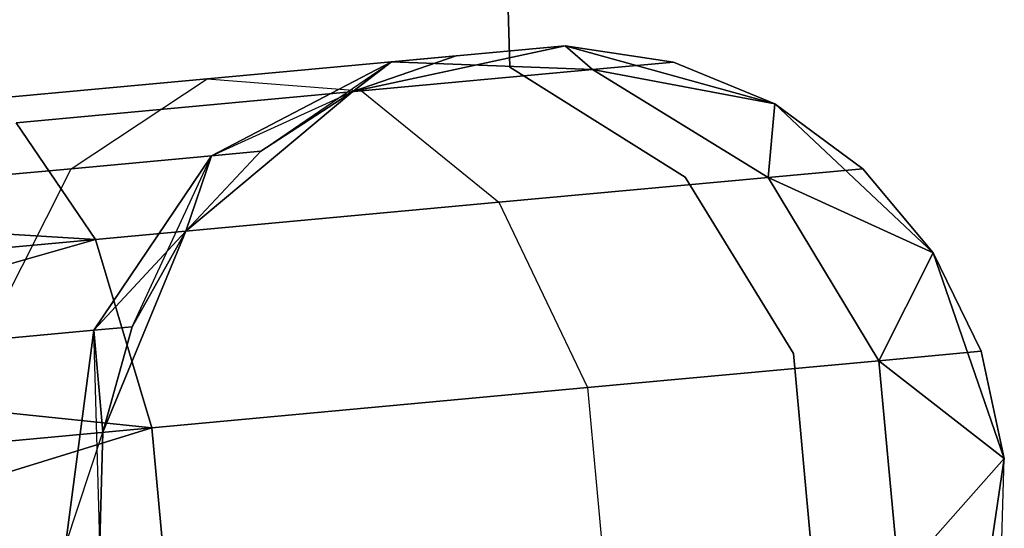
# Model space of a CAD drawing. Extents: x -91 to 91, y -91 to 262.
# Tile 69 of 256: x -61.37 to -59.2, y -5.62 to -4.5. Entities that reach past the tile are written whole.
import ezdxf

# ---------------------------------------------------------------- set-up
doc = ezdxf.new("R2010")
doc.units = 0
doc.header["$LTSCALE"] = 25.4
doc.layers.get('0').update_dxf_attribs({"linetype": 'CONTINUOUS'})

# ---------------------------------------------------------------- blocks, each defined once
blk = doc.blocks.new('ETE0_STL_1')
at = {"color": 0}
for p, q in [((-60.2904, -4.6083, 164.5076), (-60.4578, 1.0115, 164.5076)), ((-60.4578, 1.0115, 162.5076), (-60.2904, -4.6083, 162.5076)), ((-60.4578, 1.0115, 162.5076), (-60.2904, -4.6083, 162.5076)), ((-60.2904, -4.6083, 164.5076), (-60.4578, 1.0115, 164.5076)), ((-60.1688, -4.5614, 327.5076), (-60.6366, -4.6624, 327.5076)), ((-60.6366, -4.6624, 163.5076), (-60.1688, -4.5614, 163.5076)), ((-60.1688, -4.5614, 327.5076), (-60.6366, -4.6624, 327.5076)), ((-60.6366, -4.6624, 163.5076), (-60.1688, -4.5614, 163.5076)), ((-60.1688, -4.5614, 322.0076), (-60.5513, -4.5966, 321.2884)), ((-60.1688, -4.5614, 322.0076), (-60.5513, -4.5966, 321.2884)), ((-60.5513, -4.5966, 168.7269), (-60.1688, -4.5614, 168.0076)), ((-60.5513, -4.5966, 168.7269), (-60.1688, -4.5614, 168.0076)), ((-60.4088, -4.5835, 322.0076), (-60.1688, -4.5614, 327.5076)), ((-60.4088, -4.5835, 322.0076), (-60.1688, -4.5614, 327.5076)), ((-60.4088, -4.5835, 168.0076), (-60.1688, -4.5614, 163.5076)), ((-60.4088, -4.5835, 168.0076), (-60.1688, -4.5614, 163.5076)), ((-59.7075, -4.6894, 327.5076), (-60.1688, -4.5614, 327.5076)), ((-60.1688, -4.5614, 163.5076), (-59.7075, -4.6894, 163.5076)), ((-59.9304, -4.5974, 322.0076), (-60.1688, -4.5614, 327.5076)), ((-59.7075, -4.6894, 327.5076), (-60.1688, -4.5614, 327.5076)), ((-59.9304, -4.5974, 322.0076), (-60.1688, -4.5614, 322.0076)), ((-60.1688, -4.5614, 322.0076), (-60.1688, -4.5614, 327.5076)), ((-59.9304, -4.5974, 322.0076), (-60.1688, -4.5614, 327.5076)), ((-60.1688, -4.5614, 322.0076), (-60.1688, -4.5614, 327.5076)), ((-60.1688, -4.5614, 322.0076), (-60.1089, -4.6138, 321.1065)), ((-59.9304, -4.5974, 322.0076), (-60.1688, -4.5614, 322.0076)), ((-60.1688, -4.5614, 322.0076), (-60.1089, -4.6138, 321.1065)), ((-60.1688, -4.5614, 168.0076), (-60.1688, -4.5614, 163.5076)), ((-60.1089, -4.6138, 168.9087), (-60.1688, -4.5614, 168.0076)), ((-60.1089, -4.6138, 168.9087), (-60.1688, -4.5614, 168.0076)), ((-59.9304, -4.5974, 168.0076), (-60.1688, -4.5614, 168.0076)), ((-60.1688, -4.5614, 163.5076), (-59.9304, -4.5974, 168.0076)), ((-60.1688, -4.5614, 163.5076), (-59.7075, -4.6894, 163.5076)), ((-60.1688, -4.5614, 168.0076), (-60.1688, -4.5614, 163.5076)), ((-59.9304, -4.5974, 168.0076), (-60.1688, -4.5614, 168.0076)), ((-60.1688, -4.5614, 163.5076), (-59.9304, -4.5974, 168.0076)), ((-60.4088, -4.5835, 322.0076), (-60.6366, -4.6624, 327.5076)), ((-60.4088, -4.5835, 322.0076), (-60.6366, -4.6624, 322.0076)), ((-60.4088, -4.5835, 322.0076), (-60.6366, -4.6624, 327.5076)), ((-60.4088, -4.5835, 322.0076), (-60.6366, -4.6624, 322.0076)), ((-60.4088, -4.5835, 168.0076), (-60.6366, -4.6624, 168.0076)), ((-60.6366, -4.6624, 163.5076), (-60.4088, -4.5835, 168.0076)), ((-60.4088, -4.5835, 168.0076), (-60.6366, -4.6624, 168.0076)), ((-60.6366, -4.6624, 163.5076), (-60.4088, -4.5835, 168.0076)), ((-60.4088, -4.5835, 322.0076), (-60.5513, -4.5966, 321.2884)), ((-60.4088, -4.5835, 322.0076), (-60.5513, -4.5966, 321.2884)), ((-60.5513, -4.5966, 168.7269), (-60.4088, -4.5835, 168.0076)), ((-60.5513, -4.5966, 168.7269), (-60.4088, -4.5835, 168.0076)), ((-60.5513, -4.5966, 321.2884), (-60.957, -4.634, 320.6786)), ((-60.5513, -4.5966, 321.2884), (-60.957, -4.634, 320.6786)), ((-60.957, -4.634, 169.3366), (-60.5513, -4.5966, 168.7269)), ((-60.957, -4.634, 169.3366), (-60.5513, -4.5966, 168.7269)), ((-60.5513, -4.5966, 321.2884), (-60.9474, -4.8036, 321.4596)), ((-60.5513, -4.5966, 321.2884), (-60.9474, -4.8036, 321.4596)), ((-60.9474, -4.8036, 168.5556), (-60.5513, -4.5966, 168.7269)), ((-60.9474, -4.8036, 168.5556), (-60.5513, -4.5966, 168.7269)), ((-60.8389, -4.7936, 322.0076), (-60.5513, -4.5966, 321.2884)), ((-60.8389, -4.7936, 322.0076), (-60.5513, -4.5966, 321.2884)), ((-60.6366, -4.6624, 322.0076), (-60.5513, -4.5966, 321.2884)), ((-60.6366, -4.6624, 322.0076), (-60.5513, -4.5966, 321.2884)), ((-60.5513, -4.5966, 168.7269), (-60.6366, -4.6624, 168.0076)), ((-60.5513, -4.5966, 168.7269), (-60.6366, -4.6624, 168.0076)), ((-60.1089, -4.6138, 321.1065), (-60.6171, -4.6607, 320.3427)), ((-60.1089, -4.6138, 321.1065), (-60.6171, -4.6607, 320.3427)), ((-60.6171, -4.6607, 169.6726), (-60.1089, -4.6138, 168.9087)), ((-60.6171, -4.6607, 169.6726), (-60.1089, -4.6138, 168.9087)), ((-60.1089, -4.6138, 321.1065), (-60.5513, -4.5966, 321.2884)), ((-60.1089, -4.6138, 321.1065), (-60.5513, -4.5966, 321.2884)), ((-60.5513, -4.5966, 168.7269), (-60.1089, -4.6138, 168.9087)), ((-60.5513, -4.5966, 168.7269), (-60.1089, -4.6138, 168.9087)), ((-59.9045, -4.8503, 164.5076), (-60.2904, -4.6083, 164.5076)), ((-60.2904, -4.6083, 164.5076), (-60.2904, -4.6083, 162.5076)), ((-60.2904, -4.6083, 162.5076), (-59.9045, -4.8503, 162.5076)), ((-60.2904, -4.6083, 164.5076), (-60.2904, -4.6083, 162.5076)), ((-60.2904, -4.6083, 162.5076), (-59.9045, -4.8503, 162.5076)), ((-59.9045, -4.8503, 164.5076), (-60.2904, -4.6083, 164.5076)), ((-59.9304, -4.5974, 322.0076), (-60.1089, -4.6138, 321.1065)), ((-59.9304, -4.5974, 322.0076), (-60.1089, -4.6138, 321.1065)), ((-60.1089, -4.6138, 168.9087), (-59.9304, -4.5974, 168.0076)), ((-60.1089, -4.6138, 168.9087), (-59.9304, -4.5974, 168.0076)), ((-59.7075, -4.6894, 322.0076), (-60.1089, -4.6138, 321.1065)), ((-59.7075, -4.6894, 322.0076), (-60.1089, -4.6138, 321.1065)), ((-59.7215, -4.8512, 320.9558), (-60.1089, -4.6138, 321.1065)), ((-59.7215, -4.8512, 320.9558), (-60.1089, -4.6138, 321.1065)), ((-60.1089, -4.6138, 168.9087), (-59.7075, -4.6894, 168.0076)), ((-60.1089, -4.6138, 168.9087), (-59.7075, -4.6894, 168.0076)), ((-60.1089, -4.6138, 168.9087), (-59.7215, -4.8512, 169.0594)), ((-60.1089, -4.6138, 168.9087), (-59.7215, -4.8512, 169.0594)), ((-59.7075, -4.6894, 322.0076), (-59.9304, -4.5974, 322.0076)), ((-59.9304, -4.5974, 322.0076), (-59.7075, -4.6894, 327.5076)), ((-59.9304, -4.5974, 322.0076), (-59.7075, -4.6894, 327.5076)), ((-59.7075, -4.6894, 322.0076), (-59.9304, -4.5974, 322.0076)), ((-59.7075, -4.6894, 168.0076), (-59.9304, -4.5974, 168.0076)), ((-59.9304, -4.5974, 168.0076), (-59.7075, -4.6894, 163.5076)), ((-59.9304, -4.5974, 168.0076), (-59.7075, -4.6894, 163.5076)), ((-59.7075, -4.6894, 168.0076), (-59.9304, -4.5974, 168.0076)), ((-60.957, -4.634, 320.6786), (-61.5641, -4.69, 320.2712)), ((-60.957, -4.634, 320.6786), (-61.5641, -4.69, 320.2712)), ((-61.5641, -4.69, 169.744), (-60.957, -4.634, 169.3366)), ((-61.5641, -4.69, 169.744), (-60.957, -4.634, 169.3366)), ((-61.2565, -4.8321, 320.9951), (-60.957, -4.634, 320.6786)), ((-61.2565, -4.8321, 320.9951), (-60.957, -4.634, 320.6786)), ((-61.2565, -4.8321, 169.0201), (-60.957, -4.634, 169.3366)), ((-61.2565, -4.8321, 169.0201), (-60.957, -4.634, 169.3366)), ((-60.957, -4.634, 320.6786), (-60.6171, -4.6607, 320.3427)), ((-60.957, -4.634, 320.6786), (-60.6171, -4.6607, 320.3427)), ((-60.957, -4.634, 169.3366), (-60.6171, -4.6607, 169.6726)), ((-60.957, -4.634, 169.3366), (-60.6171, -4.6607, 169.6726)), ((-60.6171, -4.6607, 320.3427), (-61.3778, -4.7307, 319.8322)), ((-60.6171, -4.6607, 320.3427), (-61.3778, -4.7307, 319.8322)), ((-61.3778, -4.7307, 170.183), (-60.6171, -4.6607, 169.6726)), ((-61.3778, -4.7307, 170.183), (-60.6171, -4.6607, 169.6726)), ((-60.6171, -4.6607, 320.3427), (-60.3148, -4.9058, 320.0641)), ((-60.6171, -4.6607, 320.3427), (-60.3148, -4.9058, 320.0641)), ((-60.6171, -4.6607, 169.6726), (-60.3148, -4.9058, 169.9511)), ((-60.6171, -4.6607, 169.6726), (-60.3148, -4.9058, 169.9511)), ((-60.6366, -4.6624, 327.5076), (-61.0039, -4.9693, 327.5076)), ((-61.0039, -4.9693, 163.5076), (-60.6366, -4.6624, 163.5076)), ((-60.6366, -4.6624, 327.5076), (-61.0039, -4.9693, 327.5076)), ((-61.0039, -4.9693, 163.5076), (-60.6366, -4.6624, 163.5076)), ((-60.9474, -4.8036, 168.5556), (-60.6366, -4.6624, 168.0076)), ((-60.9474, -4.8036, 168.5556), (-60.6366, -4.6624, 168.0076)), ((-60.6366, -4.6624, 322.0076), (-60.8389, -4.7936, 322.0076)), ((-60.8389, -4.7936, 322.0076), (-60.6366, -4.6624, 327.5076)), ((-60.8389, -4.7936, 322.0076), (-60.6366, -4.6624, 327.5076)), ((-60.6366, -4.6624, 322.0076), (-60.8389, -4.7936, 322.0076)), ((-60.6366, -4.6624, 168.0076), (-60.8389, -4.7936, 168.0076)), ((-60.8389, -4.7936, 168.0076), (-60.6366, -4.6624, 163.5076)), ((-60.8389, -4.7936, 168.0076), (-60.6366, -4.6624, 163.5076)), ((-60.6366, -4.6624, 168.0076), (-60.8389, -4.7936, 168.0076)), ((-60.6366, -4.6624, 322.0076), (-60.6366, -4.6624, 327.5076)), ((-60.6366, -4.6624, 322.0076), (-60.6366, -4.6624, 327.5076)), ((-60.6366, -4.6624, 168.0076), (-60.6366, -4.6624, 163.5076)), ((-60.6366, -4.6624, 168.0076), (-60.6366, -4.6624, 163.5076)), ((-59.7075, -4.6894, 322.0076), (-59.7215, -4.8512, 320.9558)), ((-59.7075, -4.6894, 322.0076), (-59.7215, -4.8512, 320.9558)), ((-59.7215, -4.8512, 169.0594), (-59.7075, -4.6894, 168.0076)), ((-59.7215, -4.8512, 169.0594), (-59.7075, -4.6894, 168.0076)), ((-59.3586, -5.017, 327.5076), (-59.7075, -4.6894, 327.5076)), ((-59.7075, -4.6894, 163.5076), (-59.3586, -5.017, 163.5076)), ((-59.5132, -4.832, 322.0076), (-59.7075, -4.6894, 327.5076)), ((-59.3586, -5.017, 327.5076), (-59.7075, -4.6894, 327.5076)), ((-59.5132, -4.832, 322.0076), (-59.7075, -4.6894, 322.0076)), ((-59.7075, -4.6894, 322.0076), (-59.7075, -4.6894, 327.5076)), ((-59.5132, -4.832, 322.0076), (-59.7075, -4.6894, 327.5076)), ((-59.7075, -4.6894, 322.0076), (-59.7075, -4.6894, 327.5076)), ((-59.5132, -4.832, 322.0076), (-59.7075, -4.6894, 322.0076)), ((-59.5132, -4.832, 168.0076), (-59.7075, -4.6894, 168.0076)), ((-59.7075, -4.6894, 163.5076), (-59.5132, -4.832, 168.0076)), ((-59.7075, -4.6894, 163.5076), (-59.3586, -5.017, 163.5076)), ((-59.7075, -4.6894, 168.0076), (-59.7075, -4.6894, 163.5076)), ((-59.7075, -4.6894, 168.0076), (-59.7075, -4.6894, 163.5076)), ((-59.5132, -4.832, 168.0076), (-59.7075, -4.6894, 168.0076)), ((-59.7075, -4.6894, 163.5076), (-59.5132, -4.832, 168.0076)), ((-61.3778, -4.7307, 319.8322), (-61.2027, -4.9876, 319.4683)), ((-61.3778, -4.7307, 319.8322), (-61.2027, -4.9876, 319.4683)), ((-61.2027, -4.9876, 170.5469), (-61.3778, -4.7307, 170.183)), ((-61.2027, -4.9876, 170.5469), (-61.3778, -4.7307, 170.183)), ((-60.9474, -4.8036, 321.4596), (-61.2565, -4.8321, 320.9951)), ((-60.9474, -4.8036, 321.4596), (-61.2565, -4.8321, 320.9951)), ((-61.2565, -4.8321, 169.0201), (-60.9474, -4.8036, 168.5556)), ((-61.2565, -4.8321, 169.0201), (-60.9474, -4.8036, 168.5556)), ((-60.9474, -4.8036, 321.4596), (-61.2066, -5.1872, 321.5811)), ((-60.9474, -4.8036, 321.4596), (-61.2066, -5.1872, 321.5811)), ((-61.2066, -5.1872, 168.4341), (-60.9474, -4.8036, 168.5556)), ((-61.2066, -5.1872, 168.4341), (-60.9474, -4.8036, 168.5556)), ((-61.1221, -5.1795, 322.0076), (-60.9474, -4.8036, 321.4596)), ((-61.1221, -5.1795, 322.0076), (-60.9474, -4.8036, 321.4596)), ((-60.8389, -4.7936, 322.0076), (-61.0039, -4.9693, 327.5076)), ((-60.8389, -4.7936, 322.0076), (-61.0039, -4.9693, 322.0076)), ((-60.8389, -4.7936, 322.0076), (-61.0039, -4.9693, 327.5076)), ((-60.8389, -4.7936, 322.0076), (-61.0039, -4.9693, 322.0076)), ((-60.8389, -4.7936, 168.0076), (-61.0039, -4.9693, 168.0076)), ((-61.0039, -4.9693, 163.5076), (-60.8389, -4.7936, 168.0076)), ((-60.8389, -4.7936, 168.0076), (-61.0039, -4.9693, 168.0076)), ((-61.0039, -4.9693, 163.5076), (-60.8389, -4.7936, 168.0076)), ((-61.0039, -4.9693, 322.0076), (-60.9474, -4.8036, 321.4596)), ((-61.0039, -4.9693, 322.0076), (-60.9474, -4.8036, 321.4596)), ((-60.9474, -4.8036, 168.5556), (-61.0039, -4.9693, 168.0076)), ((-60.9474, -4.8036, 168.5556), (-61.0039, -4.9693, 168.0076)), ((-60.8389, -4.7936, 322.0076), (-60.9474, -4.8036, 321.4596)), ((-60.8389, -4.7936, 322.0076), (-60.9474, -4.8036, 321.4596)), ((-60.9474, -4.8036, 168.5556), (-60.8389, -4.7936, 168.0076)), ((-60.9474, -4.8036, 168.5556), (-60.8389, -4.7936, 168.0076)), ((-61.2565, -4.8321, 320.9951), (-61.7191, -4.8747, 320.6847)), ((-61.2565, -4.8321, 320.9951), (-61.7191, -4.8747, 320.6847)), ((-61.7191, -4.8747, 169.3306), (-61.2565, -4.8321, 169.0201)), ((-61.7191, -4.8747, 169.3306), (-61.2565, -4.8321, 169.0201)), ((-61.4471, -5.2094, 321.2195), (-61.2565, -4.8321, 320.9951)), ((-61.4471, -5.2094, 321.2195), (-61.2565, -4.8321, 320.9951)), ((-61.4471, -5.2094, 168.7957), (-61.2565, -4.8321, 169.0201)), ((-61.4471, -5.2094, 168.7957), (-61.2565, -4.8321, 169.0201)), ((-59.5132, -4.832, 322.0076), (-59.7215, -4.8512, 320.9558)), ((-59.5132, -4.832, 322.0076), (-59.7215, -4.8512, 320.9558)), ((-59.7215, -4.8512, 169.0594), (-59.5132, -4.832, 168.0076)), ((-59.7215, -4.8512, 169.0594), (-59.5132, -4.832, 168.0076)), ((-59.3586, -5.017, 322.0076), (-59.5132, -4.832, 322.0076)), ((-59.5132, -4.832, 322.0076), (-59.3586, -5.017, 327.5076)), ((-59.5132, -4.832, 322.0076), (-59.3586, -5.017, 327.5076)), ((-59.3586, -5.017, 322.0076), (-59.5132, -4.832, 322.0076)), ((-59.3586, -5.017, 168.0076), (-59.5132, -4.832, 168.0076)), ((-59.5132, -4.832, 168.0076), (-59.3586, -5.017, 163.5076)), ((-59.5132, -4.832, 168.0076), (-59.3586, -5.017, 163.5076)), ((-59.3586, -5.017, 168.0076), (-59.5132, -4.832, 168.0076)), ((-59.7215, -4.8512, 320.9558), (-60.3148, -4.9058, 320.0641)), ((-59.7215, -4.8512, 320.9558), (-60.3148, -4.9058, 320.0641)), ((-60.3148, -4.9058, 169.9511), (-59.7215, -4.8512, 169.0594)), ((-60.3148, -4.9058, 169.9511), (-59.7215, -4.8512, 169.0594)), ((-59.666, -5.2385, 164.5076), (-59.9045, -4.8503, 164.5076)), ((-59.9045, -4.8503, 164.5076), (-59.9045, -4.8503, 162.5076)), ((-59.9045, -4.8503, 162.5076), (-59.666, -5.2385, 162.5076)), ((-59.9045, -4.8503, 164.5076), (-59.9045, -4.8503, 162.5076)), ((-59.9045, -4.8503, 162.5076), (-59.666, -5.2385, 162.5076)), ((-59.666, -5.2385, 164.5076), (-59.9045, -4.8503, 164.5076)), ((-59.3586, -5.017, 322.0076), (-59.7215, -4.8512, 320.9558)), ((-59.3586, -5.017, 322.0076), (-59.7215, -4.8512, 320.9558)), ((-59.478, -5.2544, 320.8707), (-59.7215, -4.8512, 320.9558)), ((-59.478, -5.2544, 320.8707), (-59.7215, -4.8512, 320.9558)), ((-59.7215, -4.8512, 169.0594), (-59.3586, -5.017, 168.0076)), ((-59.7215, -4.8512, 169.0594), (-59.3586, -5.017, 168.0076)), ((-59.7215, -4.8512, 169.0594), (-59.478, -5.2544, 169.1445)), ((-59.7215, -4.8512, 169.0594), (-59.478, -5.2544, 169.1445)), ((-60.3148, -4.9058, 320.0641), (-61.2027, -4.9876, 319.4683)), ((-60.3148, -4.9058, 320.0641), (-61.2027, -4.9876, 319.4683)), ((-61.2027, -4.9876, 170.5469), (-60.3148, -4.9058, 169.9511)), ((-61.2027, -4.9876, 170.5469), (-60.3148, -4.9058, 169.9511)), ((-60.3148, -4.9058, 320.0641), (-60.1193, -5.3134, 319.9068)), ((-60.3148, -4.9058, 320.0641), (-60.1193, -5.3134, 319.9068)), ((-60.3148, -4.9058, 169.9511), (-60.1193, -5.3134, 170.1084)), ((-60.3148, -4.9058, 169.9511), (-60.1193, -5.3134, 170.1084)), ((-61.2027, -4.9876, 319.4683), (-62.2648, -4.9249, 319.4395)), ((-61.2027, -4.9876, 319.4683), (-62.2648, -4.9249, 319.4395)), ((-62.2648, -4.9249, 170.5757), (-61.2027, -4.9876, 170.5469)), ((-62.2648, -4.9249, 170.5757), (-61.2027, -4.9876, 170.5469)), ((-61.2066, -5.1872, 168.4341), (-61.0039, -4.9693, 168.0076)), ((-61.2066, -5.1872, 168.4341), (-61.0039, -4.9693, 168.0076)), ((-61.0039, -4.9693, 327.5076), (-61.1865, -5.4118, 327.5076)), ((-61.1865, -5.4118, 163.5076), (-61.0039, -4.9693, 163.5076)), ((-61.0039, -4.9693, 327.5076), (-61.1865, -5.4118, 327.5076)), ((-61.1865, -5.4118, 163.5076), (-61.0039, -4.9693, 163.5076)), ((-61.0039, -4.9693, 322.0076), (-61.1221, -5.1795, 322.0076)), ((-61.1221, -5.1795, 322.0076), (-61.0039, -4.9693, 327.5076)), ((-61.1221, -5.1795, 322.0076), (-61.0039, -4.9693, 327.5076)), ((-61.0039, -4.9693, 322.0076), (-61.1221, -5.1795, 322.0076)), ((-61.0039, -4.9693, 168.0076), (-61.1221, -5.1795, 168.0076)), ((-61.1221, -5.1795, 168.0076), (-61.0039, -4.9693, 163.5076)), ((-61.1221, -5.1795, 168.0076), (-61.0039, -4.9693, 163.5076)), ((-61.0039, -4.9693, 168.0076), (-61.1221, -5.1795, 168.0076)), ((-61.0039, -4.9693, 322.0076), (-61.0039, -4.9693, 327.5076)), ((-61.0039, -4.9693, 322.0076), (-61.0039, -4.9693, 327.5076)), ((-61.0039, -4.9693, 168.0076), (-61.0039, -4.9693, 163.5076)), ((-61.0039, -4.9693, 168.0076), (-61.0039, -4.9693, 163.5076)), ((-61.2027, -4.9876, 319.4683), (-62.2501, -5.0841, 319.2591)), ((-61.2027, -4.9876, 319.4683), (-62.2501, -5.0841, 319.2591)), ((-62.2501, -5.0841, 170.7561), (-61.2027, -4.9876, 170.5469)), ((-62.2501, -5.0841, 170.7561), (-61.2027, -4.9876, 170.5469)), ((-61.2027, -4.9876, 319.4683), (-62.2319, -5.2817, 319.1222)), ((-61.2027, -4.9876, 319.4683), (-62.2319, -5.2817, 319.1222)), ((-62.2319, -5.2817, 170.8931), (-61.2027, -4.9876, 170.5469)), ((-62.2319, -5.2817, 170.8931), (-61.2027, -4.9876, 170.5469)), ((-61.2027, -4.9876, 319.4683), (-61.0791, -5.4019, 319.2628)), ((-61.2027, -4.9876, 319.4683), (-61.0791, -5.4019, 319.2628)), ((-61.0791, -5.4019, 170.7524), (-61.2027, -4.9876, 170.5469)), ((-61.0791, -5.4019, 170.7524), (-61.2027, -4.9876, 170.5469)), ((-59.3586, -5.017, 322.0076), (-59.478, -5.2544, 320.8707)), ((-59.3586, -5.017, 322.0076), (-59.478, -5.2544, 320.8707)), ((-59.478, -5.2544, 169.1445), (-59.3586, -5.017, 168.0076)), ((-59.478, -5.2544, 169.1445), (-59.3586, -5.017, 168.0076)), ((-59.2019, -5.4693, 327.5076), (-59.3586, -5.017, 327.5076)), ((-59.3586, -5.017, 163.5076), (-59.2019, -5.4693, 163.5076)), ((-59.2019, -5.4693, 327.5076), (-59.3586, -5.017, 327.5076)), ((-59.2528, -5.2336, 322.0076), (-59.3586, -5.017, 327.5076)), ((-59.2528, -5.2336, 322.0076), (-59.3586, -5.017, 322.0076)), ((-59.3586, -5.017, 322.0076), (-59.3586, -5.017, 327.5076)), ((-59.2528, -5.2336, 322.0076), (-59.3586, -5.017, 327.5076)), ((-59.3586, -5.017, 322.0076), (-59.3586, -5.017, 327.5076)), ((-59.2528, -5.2336, 322.0076), (-59.3586, -5.017, 322.0076)), ((-59.2528, -5.2336, 168.0076), (-59.3586, -5.017, 168.0076)), ((-59.3586, -5.017, 163.5076), (-59.2019, -5.4693, 163.5076)), ((-59.3586, -5.017, 163.5076), (-59.2528, -5.2336, 168.0076)), ((-59.3586, -5.017, 168.0076), (-59.3586, -5.017, 163.5076)), ((-59.3586, -5.017, 168.0076), (-59.3586, -5.017, 163.5076)), ((-59.2528, -5.2336, 168.0076), (-59.3586, -5.017, 168.0076)), ((-59.3586, -5.017, 163.5076), (-59.2528, -5.2336, 168.0076)), ((-61.1221, -5.1795, 322.0076), (-61.2066, -5.1872, 321.5811)), ((-61.1221, -5.1795, 322.0076), (-61.2066, -5.1872, 321.5811)), ((-61.2066, -5.1872, 168.4341), (-61.1221, -5.1795, 168.0076)), ((-61.2066, -5.1872, 168.4341), (-61.1221, -5.1795, 168.0076)), ((-61.1221, -5.1795, 322.0076), (-61.1865, -5.4118, 327.5076)), ((-61.1221, -5.1795, 322.0076), (-61.1865, -5.4118, 327.5076)), ((-61.1221, -5.1795, 322.0076), (-61.1865, -5.4118, 322.0076)), ((-61.1221, -5.1795, 322.0076), (-61.1865, -5.4118, 322.0076)), ((-61.1221, -5.1795, 168.0076), (-61.1865, -5.4118, 168.0076)), ((-61.1865, -5.4118, 163.5076), (-61.1221, -5.1795, 168.0076)), ((-61.1221, -5.1795, 168.0076), (-61.1865, -5.4118, 168.0076)), ((-61.1865, -5.4118, 163.5076), (-61.1221, -5.1795, 168.0076)), ((-61.2066, -5.1872, 321.5811), (-61.4471, -5.2094, 321.2195)), ((-61.2066, -5.1872, 321.5811), (-61.4471, -5.2094, 321.2195)), ((-61.4471, -5.2094, 168.7957), (-61.2066, -5.1872, 168.4341)), ((-61.4471, -5.2094, 168.7957), (-61.2066, -5.1872, 168.4341)), ((-61.2066, -5.1872, 321.5811), (-61.2693, -5.6597, 321.6249)), ((-61.2066, -5.1872, 321.5811), (-61.2693, -5.6597, 321.6249)), ((-61.2693, -5.6597, 168.3903), (-61.2066, -5.1872, 168.4341)), ((-61.2693, -5.6597, 168.3903), (-61.2066, -5.1872, 168.4341)), ((-61.1935, -5.6527, 322.0076), (-61.2066, -5.1872, 321.5811)), ((-61.1865, -5.4118, 322.0076), (-61.2066, -5.1872, 321.5811)), ((-61.1935, -5.6527, 322.0076), (-61.2066, -5.1872, 321.5811)), ((-61.1865, -5.4118, 322.0076), (-61.2066, -5.1872, 321.5811)), ((-61.2066, -5.1872, 168.4341), (-61.1865, -5.4118, 168.0076)), ((-61.2066, -5.1872, 168.4341), (-61.1865, -5.4118, 168.0076)), ((-59.6244, -5.6921, 164.5076), (-59.666, -5.2385, 164.5076)), ((-59.666, -5.2385, 164.5076), (-59.666, -5.2385, 162.5076)), ((-59.666, -5.2385, 162.5076), (-59.6244, -5.6921, 162.5076)), ((-59.666, -5.2385, 164.5076), (-59.666, -5.2385, 162.5076)), ((-59.666, -5.2385, 162.5076), (-59.6244, -5.6921, 162.5076)), ((-59.6244, -5.6921, 164.5076), (-59.666, -5.2385, 164.5076)), ((-59.2528, -5.2336, 322.0076), (-59.478, -5.2544, 320.8707)), ((-59.2528, -5.2336, 322.0076), (-59.478, -5.2544, 320.8707)), ((-59.478, -5.2544, 169.1445), (-59.2528, -5.2336, 168.0076)), ((-59.478, -5.2544, 169.1445), (-59.2528, -5.2336, 168.0076)), ((-59.2019, -5.4693, 327.5076), (-59.2528, -5.2336, 322.0076)), ((-59.2019, -5.4693, 322.0076), (-59.2528, -5.2336, 322.0076)), ((-59.2019, -5.4693, 327.5076), (-59.2528, -5.2336, 322.0076)), ((-59.2019, -5.4693, 322.0076), (-59.2528, -5.2336, 322.0076)), ((-59.2019, -5.4693, 168.0076), (-59.2528, -5.2336, 168.0076)), ((-59.2528, -5.2336, 168.0076), (-59.2019, -5.4693, 163.5076)), ((-59.2019, -5.4693, 168.0076), (-59.2528, -5.2336, 168.0076)), ((-59.2528, -5.2336, 168.0076), (-59.2019, -5.4693, 163.5076)), ((-59.478, -5.2544, 320.8707), (-60.1193, -5.3134, 319.9068)), ((-59.478, -5.2544, 320.8707), (-60.1193, -5.3134, 319.9068)), ((-60.1193, -5.3134, 170.1084), (-59.478, -5.2544, 169.1445)), ((-60.1193, -5.3134, 170.1084), (-59.478, -5.2544, 169.1445)), ((-59.2019, -5.4693, 322.0076), (-59.478, -5.2544, 320.8707)), ((-59.2019, -5.4693, 322.0076), (-59.478, -5.2544, 320.8707)), ((-59.4341, -5.731, 320.8707), (-59.478, -5.2544, 320.8707)), ((-59.4341, -5.731, 320.8707), (-59.478, -5.2544, 320.8707)), ((-59.478, -5.2544, 169.1445), (-59.2019, -5.4693, 168.0076)), ((-59.478, -5.2544, 169.1445), (-59.2019, -5.4693, 168.0076)), ((-59.478, -5.2544, 169.1445), (-59.4341, -5.731, 169.1445)), ((-59.478, -5.2544, 169.1445), (-59.4341, -5.731, 169.1445)), ((-61.0791, -5.4019, 319.2628), (-62.2319, -5.2817, 319.1222)), ((-61.0791, -5.4019, 319.2628), (-62.2319, -5.2817, 319.1222)), ((-62.2319, -5.2817, 170.8931), (-61.0791, -5.4019, 170.7524)), ((-62.2319, -5.2817, 170.8931), (-61.0791, -5.4019, 170.7524)), ((-60.1193, -5.3134, 319.9068), (-61.0791, -5.4019, 319.2628)), ((-60.1193, -5.3134, 319.9068), (-61.0791, -5.4019, 319.2628)), ((-61.0791, -5.4019, 170.7524), (-60.1193, -5.3134, 170.1084)), ((-61.0791, -5.4019, 170.7524), (-60.1193, -5.3134, 170.1084)), ((-60.1193, -5.3134, 319.9068), (-60.0754, -5.7901, 319.9068)), ((-60.1193, -5.3134, 319.9068), (-60.0754, -5.7901, 319.9068)), ((-60.1193, -5.3134, 170.1084), (-60.0754, -5.7901, 170.1084)), ((-60.1193, -5.3134, 170.1084), (-60.0754, -5.7901, 170.1084)), ((-61.0791, -5.4019, 319.2628), (-62.2112, -5.5062, 319.0367)), ((-61.0791, -5.4019, 319.2628), (-62.2112, -5.5062, 319.0367)), ((-62.2112, -5.5062, 170.9785), (-61.0791, -5.4019, 170.7524)), ((-62.2112, -5.5062, 170.9785), (-61.0791, -5.4019, 170.7524)), ((-61.0791, -5.4019, 319.2628), (-62.1893, -5.7445, 319.0076)), ((-61.0791, -5.4019, 319.2628), (-62.1893, -5.7445, 319.0076)), ((-62.1893, -5.7445, 171.0076), (-61.0791, -5.4019, 170.7524)), ((-62.1893, -5.7445, 171.0076), (-61.0791, -5.4019, 170.7524)), ((-61.2693, -5.6597, 168.3903), (-61.1865, -5.4118, 168.0076)), ((-61.2693, -5.6597, 168.3903), (-61.1865, -5.4118, 168.0076)), ((-61.1865, -5.4118, 327.5076), (-61.1935, -5.6527, 327.5076)), ((-61.1935, -5.6527, 163.5076), (-61.1865, -5.4118, 163.5076)), ((-61.1865, -5.4118, 322.0076), (-61.1935, -5.6527, 322.0076)), ((-61.1865, -5.4118, 327.5076), (-61.1935, -5.6527, 327.5076)), ((-61.1865, -5.4118, 322.0076), (-61.1935, -5.6527, 322.0076)), ((-61.1865, -5.4118, 168.0076), (-61.1935, -5.6527, 168.0076)), ((-61.1865, -5.4118, 168.0076), (-61.1935, -5.6527, 168.0076)), ((-61.1935, -5.6527, 163.5076), (-61.1865, -5.4118, 163.5076)), ((-61.1865, -5.4118, 322.0076), (-61.1865, -5.4118, 327.5076)), ((-61.1865, -5.4118, 322.0076), (-61.1865, -5.4118, 327.5076)), ((-61.1865, -5.4118, 168.0076), (-61.1865, -5.4118, 163.5076)), ((-61.1865, -5.4118, 168.0076), (-61.1865, -5.4118, 163.5076)), ((-61.0791, -5.4019, 319.2628), (-61.0352, -5.8785, 319.2628)), ((-61.0791, -5.4019, 319.2628), (-61.0352, -5.8785, 319.2628)), ((-61.0352, -5.8785, 170.7524), (-61.0791, -5.4019, 170.7524)), ((-61.0352, -5.8785, 170.7524), (-61.0791, -5.4019, 170.7524)), ((-59.2019, -5.4693, 322.0076), (-59.4341, -5.731, 320.8707)), ((-59.2019, -5.4693, 322.0076), (-59.4341, -5.731, 320.8707)), ((-59.4341, -5.731, 169.1445), (-59.2019, -5.4693, 168.0076)), ((-59.4341, -5.731, 169.1445), (-59.2019, -5.4693, 168.0076)), ((-59.2734, -5.9425, 327.5076), (-59.2019, -5.4693, 327.5076)), ((-59.2019, -5.4693, 163.5076), (-59.2734, -5.9425, 163.5076)), ((-59.2734, -5.9425, 327.5076), (-59.2019, -5.4693, 327.5076)), ((-59.2019, -5.4693, 163.5076), (-59.2734, -5.9425, 163.5076)), ((-59.2089, -5.7102, 322.0076), (-59.2019, -5.4693, 327.5076)), ((-59.2089, -5.7102, 322.0076), (-59.2019, -5.4693, 327.5076)), ((-59.2089, -5.7102, 322.0076), (-59.2019, -5.4693, 322.0076)), ((-59.2089, -5.7102, 322.0076), (-59.2019, -5.4693, 322.0076)), ((-59.2089, -5.7102, 168.0076), (-59.2019, -5.4693, 168.0076)), ((-59.2089, -5.7102, 168.0076), (-59.2019, -5.4693, 168.0076)), ((-59.2089, -5.7102, 168.0076), (-59.2019, -5.4693, 163.5076)), ((-59.2089, -5.7102, 168.0076), (-59.2019, -5.4693, 163.5076)), ((-59.2019, -5.4693, 322.0076), (-59.2019, -5.4693, 327.5076)), ((-59.2019, -5.4693, 322.0076), (-59.2019, -5.4693, 327.5076)), ((-59.2019, -5.4693, 168.0076), (-59.2019, -5.4693, 163.5076)), ((-59.2019, -5.4693, 168.0076), (-59.2019, -5.4693, 163.5076))]:
    blk.add_line(p, q, dxfattribs=at)

msp = doc.modelspace()

# ---------------------------------------------------------------- block references
at = {"color": 253}
msp.add_blockref('ETE0_STL_1', (0, 0), dxfattribs=at)

doc.saveas('drawing.dxf')
